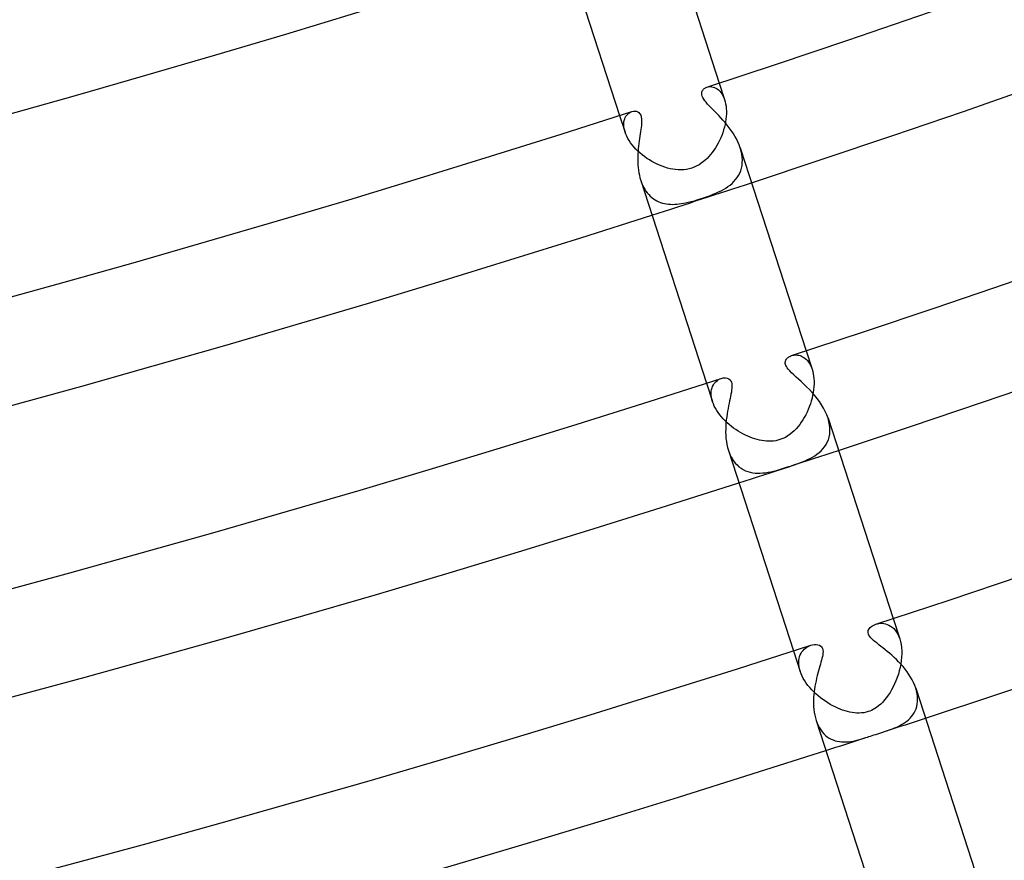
# Model space of a CAD drawing. Header units: millimetres. Extents: x -660 to 660, y -630 to 630.
# Tile 49 of 125: x 154 to 191, y -579 to -546. Entities that reach past the tile are written whole.
import ezdxf

# ---------------------------------------------------------------- set-up
doc = ezdxf.new("R2010")
doc.units = ezdxf.units.MM
doc.layers.add('HIDDEN', color=7, linetype='Continuous')
doc.layers.add('THICK', color=7, linetype='Continuous')

msp = doc.modelspace()

# ---------------------------------------------------------------- linework, layer by layer
at = {"layer": 'HIDDEN'}
for p, q in [((179.967, -549.005), (180.012, -548.994)), ((180.012, -548.994), (180.059, -548.987)), ((180.059, -548.987), (180.109, -548.986)), ((180.109, -548.986), (180.159, -548.991)), ((180.159, -548.991), (180.21, -549.002)), ((180.21, -549.002), (180.261, -549.019)), ((180.261, -549.019), (180.312, -549.043)), ((180.312, -549.043), (180.361, -549.074)), ((180.361, -549.074), (180.41, -549.111)), ((180.41, -549.111), (180.456, -549.156)), ((180.436, -548.852), (180.641, -549.484)), ((180.456, -549.156), (180.5, -549.207)), ((180.5, -549.207), (180.541, -549.266)), ((180.541, -549.266), (180.578, -549.332)), ((180.578, -549.332), (180.612, -549.404)), ((180.612, -549.404), (180.641, -549.484)), ((180.641, -549.484), (180.664, -549.564)), ((177.059, -549.953), (177.101, -549.937)), ((180.664, -549.564), (180.682, -549.647)), ((180.682, -549.647), (180.696, -549.735)), ((180.696, -549.735), (180.705, -549.828)), ((180.705, -549.828), (180.709, -549.924)), ((180.709, -549.924), (180.708, -550.023)), ((176.631, -550.088), (176.837, -550.72)), ((176.794, -550.341), (176.806, -550.278)), ((176.806, -550.278), (176.824, -550.219)), ((176.824, -550.219), (176.847, -550.165)), ((176.847, -550.165), (176.874, -550.116)), ((176.874, -550.116), (176.906, -550.073)), ((176.906, -550.073), (176.941, -550.035)), ((176.941, -550.035), (176.978, -550.002)), ((176.978, -550.002), (177.018, -549.975)), ((177.018, -549.975), (177.059, -549.953)), ((180.692, -550.226), (180.677, -550.329)), ((180.702, -550.124), (180.692, -550.226)), ((180.708, -550.023), (180.702, -550.124)), ((176.789, -550.409), (176.794, -550.341)), ((176.79, -550.482), (176.789, -550.409)), ((176.798, -550.558), (176.79, -550.482)), ((176.814, -550.638), (176.798, -550.558)), ((176.837, -550.72), (176.814, -550.638)), ((180.604, -550.641), (180.571, -550.745)), ((180.632, -550.537), (180.604, -550.641)), ((180.657, -550.433), (180.632, -550.537)), ((180.677, -550.329), (180.657, -550.433)), ((176.866, -550.8), (176.837, -550.72)), ((176.902, -550.881), (176.866, -550.8)), ((176.945, -550.964), (176.902, -550.881)), ((176.994, -551.046), (176.945, -550.964)), ((177.049, -551.128), (176.994, -551.046)), ((180.448, -551.047), (180.4, -551.144)), ((180.493, -550.947), (180.448, -551.047)), ((180.534, -550.847), (180.493, -550.947)), ((180.571, -550.745), (180.534, -550.847)), ((177.111, -551.21), (177.049, -551.128)), ((177.178, -551.291), (177.111, -551.21)), ((177.251, -551.37), (177.178, -551.291)), ((177.328, -551.446), (177.251, -551.37)), ((180.234, -551.419), (180.172, -551.503)), ((180.292, -551.33), (180.234, -551.419)), ((180.347, -551.238), (180.292, -551.33)), ((180.4, -551.144), (180.347, -551.238)), ((181.274, -551.445), (181.241, -551.329)), ((177.409, -551.521), (177.328, -551.446)), ((177.494, -551.592), (177.409, -551.521)), ((177.582, -551.66), (177.494, -551.592)), ((177.673, -551.725), (177.582, -551.66)), ((177.768, -551.787), (177.673, -551.725)), ((177.864, -551.844), (177.768, -551.787)), ((179.889, -551.808), (179.789, -551.888)), ((179.971, -551.732), (179.889, -551.808)), ((180.041, -551.66), (179.971, -551.732)), ((180.108, -551.584), (180.041, -551.66)), ((180.172, -551.503), (180.108, -551.584)), ((181.299, -551.561), (181.274, -551.445)), ((181.315, -551.675), (181.299, -551.561)), ((181.321, -551.787), (181.315, -551.675)), ((181.319, -551.895), (181.321, -551.787)), ((177.962, -551.898), (177.864, -551.844)), ((178.061, -551.946), (177.962, -551.898)), ((178.16, -551.991), (178.061, -551.946)), ((178.261, -552.03), (178.16, -551.991)), ((178.361, -552.065), (178.261, -552.03)), ((178.461, -552.095), (178.361, -552.065)), ((178.562, -552.12), (178.461, -552.095)), ((178.664, -552.139), (178.562, -552.12)), ((178.767, -552.154), (178.664, -552.139)), ((178.871, -552.162), (178.767, -552.154)), ((178.975, -552.164), (178.871, -552.162)), ((179.079, -552.159), (178.975, -552.164)), ((179.183, -552.146), (179.079, -552.159)), ((179.286, -552.126), (179.183, -552.146)), ((179.387, -552.097), (179.286, -552.126)), ((179.535, -552.039), (179.387, -552.097)), ((179.671, -551.967), (179.535, -552.039)), ((179.789, -551.888), (179.671, -551.967)), ((181.256, -552.198), (181.286, -552.102)), ((181.286, -552.102), (181.307, -552)), ((181.307, -552), (181.319, -551.895)), ((177.437, -552.566), (177.469, -552.656)), ((180.996, -552.613), (181.061, -552.539)), ((181.061, -552.539), (181.121, -552.461)), ((181.121, -552.461), (181.173, -552.378)), ((181.173, -552.378), (181.218, -552.291)), ((181.218, -552.291), (181.256, -552.198)), ((177.469, -552.656), (177.504, -552.743)), ((177.504, -552.743), (177.544, -552.825)), ((177.544, -552.825), (177.588, -552.903)), ((177.588, -552.903), (177.636, -552.977)), ((180.507, -552.962), (180.598, -552.913)), ((180.598, -552.913), (180.685, -552.861)), ((180.685, -552.861), (180.769, -552.805)), ((180.769, -552.805), (180.849, -552.746)), ((180.849, -552.746), (180.925, -552.682)), ((180.925, -552.682), (180.996, -552.613)), ((177.636, -552.977), (177.687, -553.046)), ((177.687, -553.046), (177.742, -553.11)), ((177.742, -553.11), (177.8, -553.168)), ((177.8, -553.168), (177.86, -553.222)), ((177.86, -553.222), (177.923, -553.269)), ((177.923, -553.269), (177.989, -553.312)), ((177.989, -553.312), (178.057, -553.35)), ((179.487, -553.342), (179.624, -553.302)), ((179.624, -553.302), (179.764, -553.258)), ((179.764, -553.258), (179.879, -553.22)), ((179.879, -553.22), (179.992, -553.18)), ((179.992, -553.18), (180.102, -553.14)), ((180.102, -553.14), (180.209, -553.098)), ((180.209, -553.098), (180.313, -553.054)), ((180.313, -553.054), (180.412, -553.009)), ((180.412, -553.009), (180.507, -552.962)), ((178.057, -553.35), (178.127, -553.383)), ((178.127, -553.383), (178.199, -553.41)), ((178.199, -553.41), (178.272, -553.433)), ((178.272, -553.433), (178.347, -553.451)), ((178.347, -553.451), (178.424, -553.465)), ((178.424, -553.465), (178.502, -553.475)), ((178.502, -553.475), (178.581, -553.481)), ((178.581, -553.481), (178.661, -553.483)), ((178.661, -553.483), (178.742, -553.481)), ((178.742, -553.481), (178.823, -553.475)), ((178.823, -553.475), (178.904, -553.467)), ((178.904, -553.467), (178.986, -553.456)), ((178.986, -553.456), (179.069, -553.442)), ((179.069, -553.442), (179.152, -553.426)), ((179.152, -553.426), (179.25, -553.404)), ((179.25, -553.404), (179.362, -553.376)), ((179.362, -553.376), (179.487, -553.342)), ((183.201, -559.258), (183.242, -559.247)), ((183.242, -559.247), (183.286, -559.238)), ((183.286, -559.238), (183.332, -559.234)), ((183.332, -559.234), (183.379, -559.233)), ((183.379, -559.233), (183.427, -559.237)), ((183.427, -559.237), (183.476, -559.245)), ((183.476, -559.245), (183.525, -559.258)), ((183.525, -559.258), (183.575, -559.276)), ((183.575, -559.276), (183.624, -559.3)), ((183.624, -559.3), (183.672, -559.329)), ((183.672, -559.329), (183.72, -559.364)), ((183.758, -559.076), (183.987, -559.781)), ((183.72, -559.364), (183.766, -559.405)), ((183.766, -559.405), (183.809, -559.452)), ((183.809, -559.452), (183.851, -559.505)), ((183.851, -559.505), (183.89, -559.565)), ((183.89, -559.565), (183.926, -559.631)), ((183.926, -559.631), (183.958, -559.703)), ((183.958, -559.703), (183.987, -559.781)), ((183.987, -559.781), (184.01, -559.863)), ((184.01, -559.863), (184.03, -559.951)), ((184.03, -559.951), (184.044, -560.043)), ((184.044, -560.043), (184.054, -560.139)), ((179.953, -560.312), (180.183, -561.017)), ((180.162, -560.495), (180.184, -560.435)), ((180.184, -560.435), (180.212, -560.38)), ((180.212, -560.38), (180.244, -560.329)), ((180.244, -560.329), (180.281, -560.283)), ((180.281, -560.283), (180.322, -560.242)), ((180.322, -560.242), (180.366, -560.206)), ((180.366, -560.206), (180.412, -560.176)), ((180.412, -560.176), (180.461, -560.151)), ((180.461, -560.151), (180.511, -560.132)), ((184.053, -560.448), (184.042, -560.556)), ((184.059, -560.342), (184.053, -560.448)), ((184.054, -560.139), (184.059, -560.239)), ((184.059, -560.239), (184.059, -560.342)), ((180.13, -560.699), (180.134, -560.627)), ((180.133, -560.775), (180.13, -560.699)), ((180.142, -560.854), (180.133, -560.775)), ((180.134, -560.627), (180.145, -560.559)), ((180.145, -560.559), (180.162, -560.495)), ((184.006, -560.774), (183.981, -560.884)), ((184.027, -560.665), (184.006, -560.774)), ((184.042, -560.556), (184.027, -560.665)), ((180.159, -560.935), (180.142, -560.854)), ((180.183, -561.018), (180.159, -560.935)), ((180.213, -561.1), (180.183, -561.018)), ((180.249, -561.184), (180.213, -561.1)), ((180.293, -561.268), (180.249, -561.184)), ((183.878, -561.212), (183.836, -561.318)), ((183.917, -561.104), (183.878, -561.212)), ((183.951, -560.994), (183.917, -561.104)), ((183.981, -560.884), (183.951, -560.994)), ((180.342, -561.352), (180.293, -561.268)), ((180.397, -561.435), (180.342, -561.352)), ((180.456, -561.516), (180.397, -561.435)), ((180.521, -561.596), (180.456, -561.516)), ((180.59, -561.674), (180.521, -561.596)), ((183.74, -561.522), (183.687, -561.619)), ((183.79, -561.421), (183.74, -561.522)), ((183.836, -561.318), (183.79, -561.421)), ((180.663, -561.749), (180.59, -561.674)), ((180.74, -561.822), (180.663, -561.749)), ((180.819, -561.893), (180.74, -561.822)), ((180.902, -561.96), (180.819, -561.893)), ((180.986, -562.024), (180.902, -561.96)), ((183.446, -561.971), (183.377, -562.05)), ((183.511, -561.889), (183.446, -561.971)), ((183.572, -561.803), (183.511, -561.889)), ((183.631, -561.713), (183.572, -561.803)), ((183.687, -561.619), (183.631, -561.713)), ((184.629, -561.776), (184.593, -561.646)), ((184.654, -561.903), (184.629, -561.776)), ((184.667, -562.027), (184.654, -561.903)), ((181.073, -562.085), (180.986, -562.024)), ((181.162, -562.143), (181.073, -562.085)), ((181.252, -562.198), (181.162, -562.143)), ((181.343, -562.248), (181.252, -562.198)), ((181.434, -562.295), (181.343, -562.248)), ((181.525, -562.337), (181.434, -562.295)), ((181.616, -562.375), (181.525, -562.337)), ((183.055, -562.326), (182.962, -562.381)), ((183.143, -562.265), (183.055, -562.326)), ((183.226, -562.198), (183.143, -562.265)), ((183.304, -562.126), (183.226, -562.198)), ((183.377, -562.05), (183.304, -562.126)), ((184.637, -562.369), (184.658, -562.26)), ((184.658, -562.26), (184.668, -562.146)), ((184.668, -562.146), (184.667, -562.027)), ((181.707, -562.409), (181.616, -562.375)), ((181.797, -562.439), (181.707, -562.409)), ((181.886, -562.465), (181.797, -562.439)), ((181.974, -562.487), (181.886, -562.465)), ((182.063, -562.505), (181.974, -562.487)), ((182.152, -562.518), (182.063, -562.505)), ((182.241, -562.527), (182.152, -562.518)), ((182.331, -562.531), (182.241, -562.527)), ((182.419, -562.529), (182.331, -562.531)), ((182.507, -562.522), (182.419, -562.529)), ((182.593, -562.51), (182.507, -562.522)), ((182.677, -562.492), (182.593, -562.51)), ((182.757, -562.469), (182.677, -562.492)), ((182.863, -562.429), (182.757, -562.469)), ((182.962, -562.381), (182.863, -562.429)), ((184.461, -562.744), (184.517, -562.659)), ((184.517, -562.659), (184.566, -562.568)), ((184.566, -562.568), (184.606, -562.472)), ((184.606, -562.472), (184.637, -562.369)), ((180.788, -562.881), (180.827, -562.989)), ((180.827, -562.989), (180.873, -563.093)), ((180.873, -563.093), (180.925, -563.189)), ((183.997, -563.136), (184.085, -563.084)), ((184.085, -563.084), (184.169, -563.027)), ((184.169, -563.027), (184.25, -562.964)), ((184.25, -562.964), (184.326, -562.897)), ((184.326, -562.897), (184.397, -562.823)), ((184.397, -562.823), (184.461, -562.744)), ((180.925, -563.189), (180.983, -563.279)), ((180.983, -563.279), (181.046, -563.361)), ((181.046, -563.361), (181.116, -563.436)), ((181.116, -563.436), (181.19, -563.503)), ((183.092, -563.498), (183.198, -563.463)), ((183.198, -563.463), (183.306, -563.427)), ((183.306, -563.427), (183.413, -563.389)), ((183.413, -563.389), (183.518, -563.352)), ((183.518, -563.352), (183.62, -563.312)), ((183.62, -563.312), (183.72, -563.272)), ((183.72, -563.272), (183.815, -563.229)), ((183.815, -563.229), (183.907, -563.185)), ((183.907, -563.185), (183.997, -563.136)), ((181.19, -563.503), (181.269, -563.562)), ((181.269, -563.562), (181.351, -563.612)), ((181.351, -563.612), (181.438, -563.654)), ((181.438, -563.654), (181.528, -563.688)), ((181.528, -563.688), (181.62, -563.715)), ((181.62, -563.715), (181.715, -563.733)), ((181.715, -563.733), (181.811, -563.745)), ((181.811, -563.745), (181.908, -563.75)), ((181.908, -563.75), (182.006, -563.749)), ((182.006, -563.749), (182.104, -563.742)), ((182.104, -563.742), (182.203, -563.731)), ((182.203, -563.731), (182.303, -563.715)), ((182.303, -563.715), (182.406, -563.694)), ((182.406, -563.694), (182.512, -563.669)), ((182.512, -563.669), (182.621, -563.641)), ((182.621, -563.641), (182.733, -563.609)), ((182.733, -563.609), (182.848, -563.575)), ((182.848, -563.575), (182.967, -563.538)), ((182.967, -563.538), (183.092, -563.498)), ((186.478, -569.499), (186.537, -569.488)), ((186.537, -569.488), (186.599, -569.483)), ((186.599, -569.483), (186.662, -569.483)), ((186.662, -569.483), (186.727, -569.489)), ((186.727, -569.489), (186.792, -569.502)), ((187.08, -569.299), (187.333, -570.081)), ((186.421, -569.515), (186.478, -569.499)), ((186.792, -569.502), (186.857, -569.523)), ((186.857, -569.523), (186.921, -569.551)), ((186.921, -569.551), (186.984, -569.587)), ((186.984, -569.587), (187.045, -569.632)), ((187.045, -569.632), (187.103, -569.684)), ((187.103, -569.684), (187.158, -569.746)), ((187.158, -569.746), (187.21, -569.817)), ((187.21, -569.817), (187.256, -569.896)), ((187.256, -569.896), (187.298, -569.984)), ((187.298, -569.984), (187.333, -570.08)), ((187.333, -570.08), (187.362, -570.183)), ((187.362, -570.183), (187.385, -570.293)), ((183.275, -570.535), (183.529, -571.317)), ((183.533, -570.685), (183.563, -570.625)), ((183.563, -570.625), (183.598, -570.569)), ((183.598, -570.569), (183.638, -570.518)), ((183.638, -570.518), (183.681, -570.473)), ((183.681, -570.473), (183.728, -570.433)), ((183.728, -570.433), (183.777, -570.398)), ((183.777, -570.398), (183.829, -570.368)), ((183.829, -570.368), (183.881, -570.343)), ((183.881, -570.343), (183.935, -570.323)), ((187.385, -570.293), (187.4, -570.408)), ((187.4, -570.408), (187.409, -570.528)), ((187.409, -570.528), (187.41, -570.652)), ((183.473, -570.972), (183.478, -570.894)), ((183.476, -571.054), (183.473, -570.972)), ((183.478, -570.894), (183.49, -570.82)), ((183.49, -570.82), (183.508, -570.75)), ((183.508, -570.75), (183.533, -570.685)), ((187.392, -570.908), (187.373, -571.037)), ((187.404, -570.779), (187.392, -570.908)), ((187.41, -570.652), (187.404, -570.779)), ((183.486, -571.139), (183.476, -571.054)), ((183.503, -571.226), (183.486, -571.139)), ((183.529, -571.316), (183.503, -571.226)), ((183.562, -571.406), (183.529, -571.316)), ((187.316, -571.296), (187.279, -571.425)), ((187.347, -571.167), (187.316, -571.296)), ((187.373, -571.037), (187.347, -571.167)), ((183.601, -571.497), (183.562, -571.406)), ((183.648, -571.587), (183.601, -571.497)), ((183.701, -571.677), (183.648, -571.587)), ((183.761, -571.766), (183.701, -571.677)), ((187.189, -571.673), (187.138, -571.792)), ((187.236, -571.55), (187.189, -571.673)), ((187.279, -571.425), (187.236, -571.55)), ((183.826, -571.854), (183.761, -571.766)), ((183.896, -571.94), (183.826, -571.854)), ((183.971, -572.023), (183.896, -571.94)), ((184.05, -572.104), (183.971, -572.023)), ((184.132, -572.182), (184.05, -572.104)), ((186.961, -572.122), (186.896, -572.222)), ((187.023, -572.017), (186.961, -572.122)), ((187.083, -571.907), (187.023, -572.017)), ((187.138, -571.792), (187.083, -571.907)), ((187.974, -572.066), (187.944, -571.958)), ((187.997, -572.172), (187.974, -572.066)), ((184.218, -572.257), (184.132, -572.182)), ((184.307, -572.329), (184.218, -572.257)), ((184.397, -572.397), (184.307, -572.329)), ((184.49, -572.461), (184.397, -572.397)), ((184.583, -572.521), (184.49, -572.461)), ((186.681, -572.49), (186.604, -572.566)), ((186.756, -572.406), (186.681, -572.49)), ((186.827, -572.317), (186.756, -572.406)), ((186.896, -572.222), (186.827, -572.317)), ((188.01, -572.275), (187.997, -572.172)), ((188.001, -572.568), (188.013, -572.474)), ((188.016, -572.377), (188.01, -572.275)), ((188.013, -572.474), (188.016, -572.377)), ((184.678, -572.578), (184.583, -572.521)), ((184.773, -572.63), (184.678, -572.578)), ((184.868, -572.678), (184.773, -572.63)), ((184.963, -572.721), (184.868, -572.678)), ((185.058, -572.761), (184.963, -572.721)), ((185.152, -572.796), (185.058, -572.761)), ((185.246, -572.826), (185.152, -572.796)), ((185.338, -572.852), (185.246, -572.826)), ((185.429, -572.873), (185.338, -572.852)), ((185.518, -572.89), (185.429, -572.873)), ((186.047, -572.879), (185.96, -572.896)), ((186.132, -572.855), (186.047, -572.879)), ((186.193, -572.833), (186.132, -572.855)), ((186.251, -572.808), (186.193, -572.833)), ((186.312, -572.779), (186.251, -572.808)), ((186.378, -572.741), (186.312, -572.779)), ((186.449, -572.694), (186.378, -572.741)), ((186.525, -572.636), (186.449, -572.694)), ((186.604, -572.566), (186.525, -572.636)), ((187.883, -572.901), (187.923, -572.824)), ((187.923, -572.824), (187.956, -572.743)), ((187.956, -572.743), (187.982, -572.658)), ((187.982, -572.658), (188.001, -572.568)), ((184.139, -573.192), (184.174, -573.292)), ((185.606, -572.902), (185.518, -572.89)), ((185.694, -572.909), (185.606, -572.902)), ((185.783, -572.911), (185.694, -572.909)), ((185.872, -572.906), (185.783, -572.911)), ((185.96, -572.896), (185.872, -572.906)), ((187.529, -573.272), (187.6, -573.22)), ((187.6, -573.22), (187.666, -573.164)), ((187.666, -573.164), (187.728, -573.105)), ((187.728, -573.105), (187.785, -573.041)), ((187.785, -573.041), (187.837, -572.973)), ((187.837, -572.973), (187.883, -572.901)), ((184.174, -573.292), (184.215, -573.385)), ((184.215, -573.385), (184.261, -573.473)), ((184.261, -573.473), (184.313, -573.555)), ((184.313, -573.555), (184.369, -573.631)), ((184.369, -573.631), (184.429, -573.7)), ((186.682, -573.638), (186.719, -573.626)), ((186.719, -573.626), (186.756, -573.614)), ((186.756, -573.614), (186.793, -573.602)), ((186.793, -573.602), (186.882, -573.572)), ((186.882, -573.572), (186.969, -573.542)), ((186.969, -573.542), (187.053, -573.512)), ((187.053, -573.512), (187.135, -573.479)), ((187.135, -573.479), (187.217, -573.444)), ((187.217, -573.444), (187.298, -573.406)), ((187.298, -573.406), (187.377, -573.365)), ((187.377, -573.365), (187.455, -573.321)), ((187.455, -573.321), (187.529, -573.272)), ((184.429, -573.7), (184.494, -573.762)), ((184.494, -573.762), (184.562, -573.816)), ((184.562, -573.816), (184.633, -573.864)), ((184.633, -573.864), (184.707, -573.904)), ((184.707, -573.904), (184.784, -573.938)), ((184.784, -573.938), (184.863, -573.966)), ((184.863, -573.966), (184.944, -573.987)), ((184.944, -573.987), (185.027, -574.002)), ((185.027, -574.002), (185.112, -574.011)), ((185.112, -574.011), (185.198, -574.014)), ((185.286, -574.013), (185.376, -574.006)), ((185.376, -574.006), (185.467, -573.994)), ((185.467, -573.994), (185.56, -573.978)), ((185.56, -573.978), (185.655, -573.958)), ((185.655, -573.958), (185.749, -573.934)), ((185.749, -573.934), (185.845, -573.907)), ((185.845, -573.907), (185.94, -573.878)), ((185.94, -573.878), (186.036, -573.848)), ((186.036, -573.848), (186.096, -573.828)), ((186.096, -573.828), (186.157, -573.808)), ((186.157, -573.808), (186.22, -573.787)), ((186.22, -573.787), (186.283, -573.766)), ((186.283, -573.766), (186.348, -573.745)), ((186.348, -573.745), (186.414, -573.723)), ((186.414, -573.723), (186.452, -573.711)), ((186.452, -573.711), (186.491, -573.698)), ((186.491, -573.698), (186.529, -573.686)), ((186.529, -573.686), (186.568, -573.674)), ((186.568, -573.674), (186.606, -573.662)), ((186.606, -573.662), (186.644, -573.65)), ((186.644, -573.65), (186.682, -573.638)), ((185.198, -574.014), (185.286, -574.013))]:
    msp.add_line(p, q, dxfattribs=at)
for radius, start, end in [(581.75, 287.803021, 288.196986), (592.5, 287.806573, 288.193377), (603.25, 288.037761, 288.189939), (603.25, 287.810068, 287.962246)]:
    msp.add_arc((0, 0), radius, start, end, dxfattribs=at)
at = {"layer": 'THICK'}
for p, q in [((177.889, -541.013), (180.436, -548.852)), ((174.085, -542.249), (176.631, -550.088)), ((179.772, -549.203), (179.783, -549.165)), ((179.783, -549.165), (179.799, -549.133)), ((179.799, -549.133), (179.817, -549.106)), ((179.817, -549.106), (179.836, -549.084)), ((179.836, -549.084), (179.858, -549.064)), ((179.858, -549.064), (179.882, -549.046)), ((179.882, -549.046), (179.908, -549.031)), ((179.908, -549.031), (179.937, -549.017)), ((179.937, -549.017), (179.967, -549.005)), ((179.768, -549.246), (179.772, -549.203)), ((179.772, -549.296), (179.768, -549.246)), ((179.786, -549.349), (179.772, -549.296)), ((179.809, -549.405), (179.786, -549.349)), ((179.842, -549.462), (179.809, -549.405)), ((179.883, -549.523), (179.842, -549.462)), ((179.932, -549.586), (179.883, -549.523)), ((177.101, -549.937), (177.159, -549.923)), ((177.159, -549.923), (177.216, -549.92)), ((177.216, -549.92), (177.271, -549.927)), ((177.271, -549.927), (177.323, -549.946)), ((179.989, -549.651), (179.932, -549.586)), ((180.051, -549.718), (179.989, -549.651)), ((180.118, -549.788), (180.051, -549.718)), ((180.189, -549.86), (180.118, -549.788)), ((180.263, -549.935), (180.189, -549.86)), ((180.339, -550.012), (180.263, -549.935)), ((177.323, -549.946), (177.369, -549.977)), ((177.369, -549.977), (177.408, -550.02)), ((177.408, -550.02), (177.438, -550.075)), ((177.438, -550.075), (177.459, -550.143)), ((177.459, -550.143), (177.47, -550.224)), ((177.47, -550.224), (177.473, -550.308)), ((177.473, -550.308), (177.47, -550.393)), ((180.418, -550.093), (180.339, -550.012)), ((180.498, -550.178), (180.418, -550.093)), ((180.579, -550.266), (180.498, -550.178)), ((180.659, -550.359), (180.579, -550.266)), ((177.443, -550.625), (177.432, -550.706)), ((177.454, -550.548), (177.443, -550.625)), ((177.462, -550.473), (177.454, -550.548)), ((177.47, -550.393), (177.462, -550.473)), ((180.739, -550.455), (180.659, -550.359)), ((180.817, -550.555), (180.739, -550.455)), ((180.892, -550.658), (180.817, -550.555)), ((180.964, -550.764), (180.892, -550.658)), ((177.378, -551.06), (177.366, -551.156)), ((177.392, -550.967), (177.378, -551.06)), ((177.405, -550.877), (177.392, -550.967)), ((177.419, -550.79), (177.405, -550.877)), ((177.432, -550.706), (177.419, -550.79)), ((181.031, -550.873), (180.964, -550.764)), ((181.094, -550.985), (181.031, -550.873)), ((181.15, -551.099), (181.094, -550.985)), ((177.344, -551.353), (177.335, -551.453)), ((177.354, -551.254), (177.344, -551.353)), ((177.366, -551.156), (177.354, -551.254)), ((181.199, -551.214), (181.15, -551.099)), ((181.241, -551.329), (181.199, -551.214)), ((181.241, -551.33), (183.758, -559.076)), ((177.325, -551.658), (177.323, -551.761)), ((177.323, -551.761), (177.325, -551.865)), ((177.329, -551.555), (177.325, -551.658)), ((177.335, -551.453), (177.329, -551.555)), ((177.325, -551.865), (177.33, -551.968)), ((177.33, -551.968), (177.338, -552.071)), ((177.338, -552.071), (177.349, -552.174)), ((177.349, -552.174), (177.365, -552.274)), ((177.365, -552.274), (177.385, -552.374)), ((177.385, -552.374), (177.408, -552.471)), ((177.408, -552.471), (177.437, -552.566)), ((177.437, -552.567), (179.953, -560.312)), ((183.045, -559.347), (183.072, -559.325)), ((183.072, -559.325), (183.101, -559.304)), ((183.101, -559.304), (183.132, -559.287)), ((183.132, -559.287), (183.166, -559.271)), ((183.166, -559.271), (183.201, -559.258)), ((182.96, -559.522), (182.963, -559.489)), ((182.961, -559.557), (182.96, -559.522)), ((182.968, -559.593), (182.961, -559.557)), ((182.963, -559.489), (182.971, -559.457)), ((182.981, -559.631), (182.968, -559.593)), ((182.971, -559.457), (182.984, -559.427)), ((183.001, -559.673), (182.981, -559.631)), ((182.984, -559.427), (183.001, -559.398)), ((183.001, -559.398), (183.021, -559.372)), ((183.03, -559.722), (183.001, -559.673)), ((183.021, -559.372), (183.045, -559.347)), ((183.073, -559.779), (183.03, -559.722)), ((183.129, -559.844), (183.073, -559.779)), ((183.201, -559.917), (183.129, -559.844)), ((183.282, -559.994), (183.201, -559.917)), ((183.372, -560.076), (183.282, -559.994)), ((183.467, -560.162), (183.372, -560.076)), ((180.511, -560.132), (180.592, -560.114)), ((180.592, -560.114), (180.671, -560.111)), ((180.671, -560.111), (180.743, -560.124)), ((180.743, -560.124), (180.805, -560.152)), ((180.805, -560.152), (180.849, -560.19)), ((180.849, -560.19), (180.881, -560.233)), ((180.881, -560.233), (180.901, -560.279)), ((180.901, -560.279), (180.913, -560.327)), ((180.913, -560.327), (180.92, -560.382)), ((180.922, -560.442), (180.919, -560.508)), ((180.92, -560.382), (180.922, -560.442)), ((183.568, -560.252), (183.467, -560.162)), ((183.671, -560.348), (183.568, -560.252)), ((183.775, -560.448), (183.671, -560.348)), ((183.879, -560.553), (183.775, -560.448)), ((180.87, -560.816), (180.852, -560.902)), ((180.886, -560.734), (180.87, -560.816)), ((180.9, -560.654), (180.886, -560.734)), ((180.911, -560.579), (180.9, -560.654)), ((180.919, -560.508), (180.911, -560.579)), ((183.981, -560.662), (183.879, -560.553)), ((184.08, -560.775), (183.981, -560.662)), ((184.174, -560.892), (184.08, -560.775)), ((180.793, -561.177), (180.774, -561.277)), ((180.813, -561.081), (180.793, -561.177)), ((180.833, -560.99), (180.813, -561.081)), ((180.852, -560.902), (180.833, -560.99)), ((184.264, -561.012), (184.174, -560.892)), ((184.346, -561.135), (184.264, -561.012)), ((184.422, -561.261), (184.346, -561.135)), ((180.721, -561.598), (180.707, -561.711)), ((180.737, -561.487), (180.721, -561.598)), ((180.755, -561.381), (180.737, -561.487)), ((180.774, -561.277), (180.755, -561.381)), ((184.489, -561.389), (184.422, -561.261)), ((184.546, -561.518), (184.489, -561.389)), ((184.593, -561.646), (184.546, -561.518)), ((180.687, -561.944), (180.683, -562.062)), ((180.695, -561.826), (180.687, -561.944)), ((180.707, -561.711), (180.695, -561.826)), ((184.592, -561.645), (187.08, -569.299)), ((180.683, -562.062), (180.682, -562.182)), ((180.682, -562.182), (180.686, -562.301)), ((180.686, -562.301), (180.695, -562.421)), ((180.695, -562.421), (180.71, -562.54)), ((180.71, -562.54), (180.73, -562.657)), ((180.73, -562.657), (180.756, -562.771)), ((180.756, -562.771), (180.788, -562.881)), ((180.788, -562.881), (183.275, -570.535)), ((186.122, -569.806), (186.132, -569.755)), ((186.125, -569.851), (186.122, -569.806)), ((186.136, -569.894), (186.125, -569.851)), ((186.132, -569.755), (186.159, -569.699)), ((186.159, -569.699), (186.204, -569.643)), ((186.204, -569.643), (186.265, -569.592)), ((186.265, -569.592), (186.338, -569.549)), ((186.338, -569.549), (186.421, -569.515)), ((186.156, -569.938), (186.136, -569.894)), ((186.186, -569.985), (186.156, -569.938)), ((186.226, -570.035), (186.186, -569.985)), ((186.276, -570.086), (186.226, -570.035)), ((186.333, -570.139), (186.276, -570.086)), ((186.396, -570.192), (186.333, -570.139)), ((186.464, -570.247), (186.396, -570.192)), ((186.535, -570.303), (186.464, -570.247)), ((183.935, -570.323), (184.006, -570.305)), ((184.006, -570.305), (184.077, -570.295)), ((184.077, -570.295), (184.145, -570.294)), ((184.145, -570.294), (184.208, -570.303)), ((184.208, -570.303), (184.265, -570.322)), ((184.265, -570.322), (184.312, -570.349)), ((184.312, -570.349), (184.347, -570.383)), ((184.347, -570.383), (184.373, -570.421)), ((184.373, -570.421), (184.389, -570.464)), ((184.389, -570.464), (184.398, -570.512)), ((184.399, -570.622), (184.391, -570.684)), ((184.398, -570.512), (184.401, -570.564)), ((184.401, -570.564), (184.399, -570.622)), ((186.61, -570.362), (186.535, -570.303)), ((186.688, -570.423), (186.61, -570.362)), ((186.769, -570.487), (186.688, -570.423)), ((186.854, -570.555), (186.769, -570.487)), ((186.94, -570.627), (186.854, -570.555)), ((184.323, -570.967), (184.301, -571.044)), ((184.344, -570.892), (184.323, -570.967)), ((184.362, -570.82), (184.344, -570.892)), ((184.378, -570.75), (184.362, -570.82)), ((184.391, -570.684), (184.378, -570.75)), ((187.027, -570.703), (186.94, -570.627)), ((187.115, -570.782), (187.027, -570.703)), ((187.204, -570.866), (187.115, -570.782)), ((187.291, -570.953), (187.204, -570.866)), ((187.376, -571.043), (187.291, -570.953)), ((184.23, -571.294), (184.205, -571.385)), ((184.254, -571.207), (184.23, -571.294)), ((184.278, -571.123), (184.254, -571.207)), ((184.301, -571.044), (184.278, -571.123)), ((187.458, -571.136), (187.376, -571.043)), ((187.537, -571.232), (187.458, -571.136)), ((187.612, -571.331), (187.537, -571.232)), ((187.682, -571.432), (187.612, -571.331)), ((184.134, -571.677), (184.113, -571.781)), ((184.157, -571.576), (184.134, -571.677)), ((184.181, -571.479), (184.157, -571.576)), ((184.205, -571.385), (184.181, -571.479)), ((187.747, -571.535), (187.682, -571.432)), ((187.806, -571.64), (187.747, -571.535)), ((187.859, -571.745), (187.806, -571.64)), ((187.905, -571.852), (187.859, -571.745)), ((184.062, -572.105), (184.051, -572.216)), ((184.077, -571.995), (184.062, -572.105)), ((184.094, -571.887), (184.077, -571.995)), ((184.113, -571.781), (184.094, -571.887)), ((187.944, -571.958), (187.905, -571.852)), ((187.943, -571.957), (190.71, -580.474)), ((184.043, -572.327), (184.039, -572.439)), ((184.039, -572.439), (184.039, -572.551)), ((184.051, -572.216), (184.043, -572.327)), ((184.039, -572.551), (184.044, -572.662)), ((184.044, -572.662), (184.053, -572.773)), ((184.053, -572.773), (184.066, -572.881)), ((184.066, -572.881), (184.085, -572.988)), ((184.085, -572.988), (184.109, -573.091)), ((184.109, -573.091), (184.139, -573.192)), ((184.139, -573.193), (186.906, -581.711))]:
    msp.add_line(p, q, dxfattribs=at)
for radius, start, end in [(577.75, 288.149431, 323.850603), (581.75, 288.196986, 323.803048), (588.5, 288.137685, 323.862349), (592.5, 288.193377, 323.8066), (599.25, 288.125023, 323.875011), (603.25, 288.189939, 323.810038), (611, 288.174011, 323.825966), (549.5, 252.20853, 287.79145), (556.25, 252.17089, 287.82915), (560.25, 252.20452, 287.79546), (567, 252.1604, 287.83958), (571, 252.20068, 287.7993), (577.75, 252.149404, 287.850576), (581.75, 252.19696, 287.803021), (588.5, 252.137658, 287.862322), (592.5, 252.193407, 287.806573), (599.25, 252.124996, 287.874984), (603.25, 252.189969, 287.810068)]:
    msp.add_arc((0, 0), radius, start, end, dxfattribs=at)

doc.saveas('drawing.dxf')
